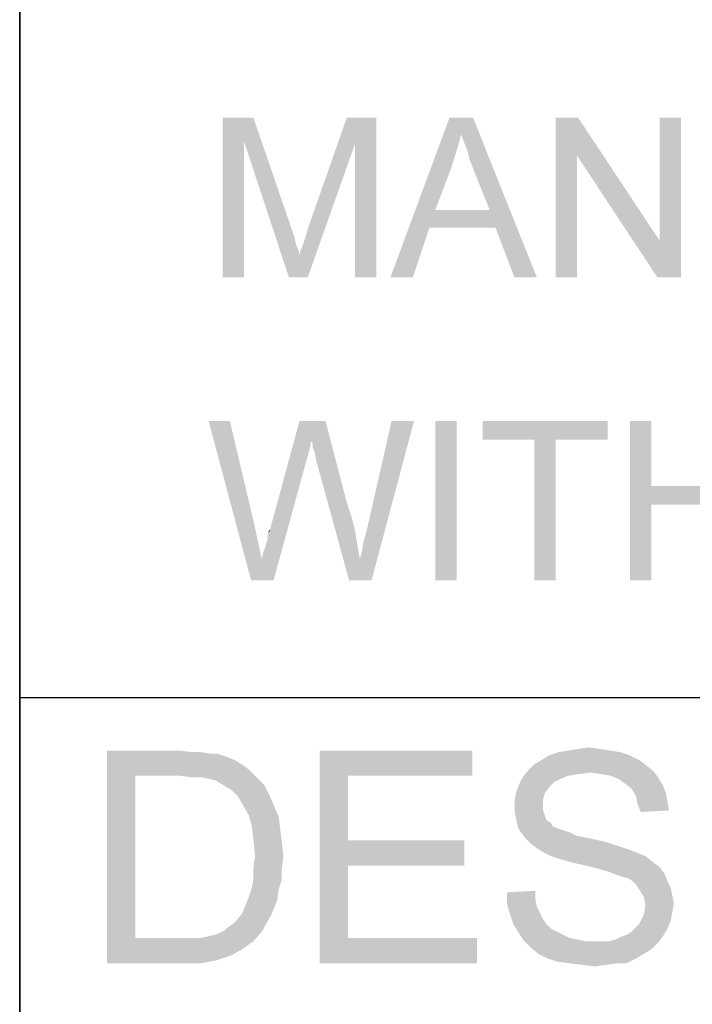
# Model space of a CAD drawing. Extents: x 0 to 1189, y 0 to 841.
# Tile 37 of 125: x 909 to 922, y 34 to 53. Entities that reach past the tile are written whole.
import ezdxf

# ---------------------------------------------------------------- set-up
doc = ezdxf.new("R2010")
doc.units = 0
doc.header["$LTSCALE"] = 65.395
doc.header["$MEASUREMENT"] = 0
doc.layers.get('0').update_dxf_attribs({"linetype": 'CONTINUOUS'})

msp = doc.modelspace()

# ---------------------------------------------------------------- linework, layer by layer
at = {"linetype": 'Continuous'}
for p, q in [((909, 15), (909, 90)), ((909, 70), (909, 40)), ((909, 40), (1160, 40)), ((909, 40), (909, 23)), ((909, 40), (1037, 40)), ((909, 40), (1174, 40))]:
    msp.add_line(p, q, dxfattribs=at)
for points in [[(912.82222, 50.9), (913.4, 50.9), (913.22222, 50.45556)], [(913.22222, 50.45556), (912.82222, 47.9), (912.82222, 50.9)], [(913.22222, 50.45556), (913.4, 50.9), (914.13333, 48.76667)], [(915.31111, 50.41111), (914.42222, 48.81111), (915.15556, 50.9)], [(915.15556, 50.9), (915.71111, 50.9), (915.31111, 50.41111)], [(915.31111, 47.9), (915.31111, 50.41111), (915.71111, 50.9)], [(915.31111, 47.9), (915.71111, 50.9), (915.71111, 47.9)], [(917.31111, 50.58889), (915.97778, 47.9), (917.08889, 50.9)], [(917.08889, 50.9), (917.53333, 50.9), (917.31111, 50.58889)], [(917.35556, 50.45556), (917.31111, 50.58889), (917.53333, 50.9)], [(917.42222, 50.3), (917.35556, 50.45556), (917.53333, 50.9)], [(917.46667, 50.12222), (917.42222, 50.3), (917.53333, 50.9)], [(917.53333, 49.94444), (917.46667, 50.12222), (917.53333, 50.9)], [(917.84444, 49.16667), (917.53333, 49.94444), (917.53333, 50.9)], [(917.95556, 48.83333), (917.84444, 49.16667), (917.53333, 50.9)], [(918.31111, 47.9), (917.95556, 48.83333), (917.53333, 50.9)], [(918.31111, 47.9), (917.53333, 50.9), (918.73333, 47.9)], [(919.51111, 50.9), (919.48889, 50.18889), (919.08889, 47.9)], [(919.51111, 50.9), (919.08889, 47.9), (919.08889, 50.9)], [(919.48889, 50.18889), (919.51111, 50.9), (921.04444, 48.58889)], [(921, 47.9), (921.04444, 48.58889), (921.44444, 50.9)], [(921, 47.9), (921.44444, 50.9), (921.44444, 47.9)], [(921.44444, 50.9), (921.04444, 48.58889), (921.04444, 50.9)], [(917.31111, 50.58889), (917.22222, 50.27778), (915.97778, 47.9)], [(912.82222, 47.9), (913.22222, 50.45556), (913.22222, 47.9)], [(914.13333, 48.76667), (914.06667, 47.9), (913.22222, 50.45556)], [(914.06667, 47.9), (914.26667, 48.32222), (915.31111, 50.41111)], [(914.06667, 47.9), (915.31111, 50.41111), (914.42222, 47.9)], [(914.26667, 48.32222), (914.28889, 48.41111), (915.31111, 50.41111)], [(914.28889, 48.41111), (914.33333, 48.52222), (915.31111, 50.41111)], [(914.33333, 48.52222), (914.37778, 48.65556), (915.31111, 50.41111)], [(914.37778, 48.65556), (914.42222, 48.81111), (915.31111, 50.41111)], [(917.22222, 50.27778), (917.13333, 49.98889), (915.97778, 47.9)], [(919.08889, 47.9), (919.48889, 50.18889), (919.48889, 47.9)], [(921.04444, 48.58889), (921, 47.9), (919.48889, 50.18889)], [(917.13333, 49.98889), (916.82222, 49.16667), (915.97778, 47.9)], [(916.82222, 49.16667), (916.71111, 48.83333), (915.97778, 47.9)], [(916.82222, 49.16667), (917.84444, 49.16667), (916.71111, 48.83333)], [(917.95556, 48.83333), (916.71111, 48.83333), (917.84444, 49.16667)], [(914.13333, 48.76667), (914.17778, 48.63333), (914.06667, 47.9)], [(915.97778, 47.9), (916.71111, 48.83333), (916.4, 47.9)], [(914.17778, 48.63333), (914.2, 48.52222), (914.06667, 47.9)], [(914.2, 48.52222), (914.24444, 48.41111), (914.06667, 47.9)], [(914.24444, 48.41111), (914.26667, 48.32222), (914.06667, 47.9)], [(912.95556, 45.2), (913.35556, 42.2), (912.55556, 45.2)], [(912.95556, 45.2), (913.42222, 43.22222), (913.35556, 42.2)], [(914.48889, 44.82222), (913.71111, 43.15556), (914.26667, 45.2)], [(914.26667, 45.2), (914.75556, 45.2), (914.48889, 44.82222)], [(914.51111, 44.77778), (914.48889, 44.82222), (914.75556, 45.2)], [(914.51111, 44.71111), (914.51111, 44.77778), (914.75556, 45.2)], [(914.55556, 44.6), (914.51111, 44.71111), (914.75556, 45.2)], [(914.57778, 44.46667), (914.55556, 44.6), (914.75556, 45.2)], [(914.57778, 44.46667), (914.75556, 45.2), (915.15556, 43.66667)], [(915.4, 42.6), (915.44444, 42.75556), (916.42222, 45.2)], [(915.4, 42.6), (916.42222, 45.2), (915.62222, 42.2)], [(915.44444, 42.75556), (915.46667, 42.91111), (916.42222, 45.2)], [(915.46667, 42.91111), (915.51111, 43.06667), (916.42222, 45.2)], [(915.51111, 43.06667), (915.55556, 43.24444), (916.42222, 45.2)], [(916.42222, 45.2), (915.55556, 43.24444), (916, 45.2)], [(917.22222, 45.2), (916.82222, 42.2), (916.82222, 45.2)], [(916.82222, 42.2), (917.22222, 45.2), (917.22222, 42.2)], [(920.06667, 45.2), (917.71111, 44.84444), (917.71111, 45.2)], [(918.68889, 44.84444), (917.71111, 44.84444), (920.06667, 45.2)], [(919.08889, 44.84444), (918.68889, 44.84444), (920.06667, 45.2)], [(919.08889, 44.84444), (920.06667, 45.2), (920.06667, 44.84444)], [(920.88889, 45.2), (920.88889, 43.97778), (920.48889, 42.2)], [(920.88889, 45.2), (920.48889, 42.2), (920.48889, 45.2)], [(914.48889, 44.82222), (914.44444, 44.62222), (913.71111, 43.15556)], [(919.08889, 44.84444), (918.68889, 42.2), (918.68889, 44.84444)], [(918.68889, 42.2), (919.08889, 44.84444), (919.08889, 42.2)], [(913.55556, 42.6), (913.57778, 42.71111), (914.4, 44.46667)], [(913.55556, 42.6), (914.4, 44.46667), (913.77778, 42.2)], [(913.57778, 42.71111), (913.62222, 42.82222), (914.4, 44.46667)], [(913.62222, 42.82222), (913.64444, 42.91111), (914.4, 44.46667)], [(913.64444, 42.91111), (913.66667, 42.97778), (914.4, 44.46667)], [(913.66667, 43.04444), (913.68889, 43.08889), (914.4, 44.46667)], [(913.66667, 42.97778), (913.66667, 43.04444), (914.4, 44.46667)], [(913.68889, 43.08889), (913.71111, 43.15556), (914.4, 44.46667)], [(914.44444, 44.62222), (914.4, 44.46667), (913.71111, 43.15556)], [(915.15556, 43.66667), (915.2, 42.2), (914.57778, 44.46667)], [(920.88889, 43.97778), (920.88889, 43.62222), (920.48889, 42.2)], [(920.88889, 43.97778), (922.44444, 43.97778), (920.88889, 43.62222)], [(922.44444, 43.62222), (920.88889, 43.62222), (922.44444, 43.97778)], [(915.15556, 43.66667), (915.24444, 43.4), (915.2, 42.2)], [(920.48889, 42.2), (920.88889, 43.62222), (920.88889, 42.2)], [(915.24444, 43.4), (915.31111, 43.13333), (915.2, 42.2)], [(913.42222, 43.22222), (913.55556, 42.6), (913.35556, 42.2)], [(913.68889, 43.08889), (913.68889, 43.13333), (913.71111, 43.15556)], [(915.31111, 43.13333), (915.35556, 42.86667), (915.2, 42.2)], [(915.35556, 42.86667), (915.4, 42.6), (915.2, 42.2)], [(913.77778, 42.2), (913.35556, 42.2), (913.55556, 42.6)], [(915.62222, 42.2), (915.2, 42.2), (915.4, 42.6)], [(910.64444, 39), (912.00741, 39), (911.17778, 38.52592)], [(911.17778, 38.52592), (910.64444, 35), (910.64444, 39)], [(912.00741, 39), (912.24444, 38.97037), (911.17778, 38.52592)], [(912.42222, 38.97037), (912.6, 38.94074), (911.17778, 38.52592)], [(912.24444, 38.97037), (912.42222, 38.97037), (911.17778, 38.52592)], [(912.71852, 38.94074), (912.8963, 38.88148), (911.17778, 38.52592)], [(912.6, 38.94074), (912.71852, 38.94074), (911.17778, 38.52592)], [(914.64444, 39), (917.51852, 39), (915.17778, 38.52592)], [(915.17778, 38.52592), (914.64444, 35), (914.64444, 39)], [(915.17778, 38.52592), (917.51852, 39), (917.51852, 38.52592)], [(920.48148, 38.91111), (918.82222, 38.82222), (918.97037, 38.91111)], [(918.82222, 38.82222), (920.48148, 38.91111), (920.65926, 38.82222)], [(920.3037, 38.97037), (918.97037, 38.91111), (919.14815, 38.97037)], [(918.97037, 38.91111), (920.3037, 38.97037), (920.48148, 38.91111)], [(920.12593, 39), (919.14815, 38.97037), (919.32593, 39)], [(919.14815, 38.97037), (920.12593, 39), (920.3037, 38.97037)], [(919.91852, 39.02963), (919.32593, 39), (919.5037, 39.02963)], [(919.32593, 39), (919.91852, 39.02963), (920.12593, 39)], [(919.5037, 39.02963), (919.71111, 39.05926), (919.91852, 39.02963)], [(912.8963, 38.88148), (913.04444, 38.82222), (911.17778, 38.52592)], [(913.04444, 38.82222), (913.19259, 38.73333), (911.17778, 38.52592)], [(913.19259, 38.73333), (913.31111, 38.64444), (911.17778, 38.52592)], [(920.77778, 38.73333), (918.58519, 38.64444), (918.67407, 38.73333)], [(918.58519, 38.64444), (920.77778, 38.73333), (920.92593, 38.61481)], [(920.65926, 38.82222), (918.67407, 38.73333), (918.82222, 38.82222)], [(918.67407, 38.73333), (920.65926, 38.82222), (920.77778, 38.73333)], [(911.17778, 38.52592), (911.17778, 35.47408), (910.64444, 35)], [(912.00741, 38.52592), (911.17778, 38.52592), (913.31111, 38.64444)], [(912.24444, 38.4963), (912.00741, 38.52592), (913.31111, 38.64444)], [(912.42222, 38.4963), (912.24444, 38.4963), (913.31111, 38.64444)], [(912.42222, 38.4963), (913.31111, 38.64444), (913.45926, 38.4963)], [(915.17778, 38.52592), (915.17778, 37.31111), (914.64444, 35)], [(919.74074, 38.58519), (918.46667, 38.4963), (918.58519, 38.64444)], [(919.74074, 38.58519), (919.5037, 38.55555), (918.46667, 38.4963)], [(919.5037, 38.55555), (919.32593, 38.52593), (918.46667, 38.4963)], [(918.46667, 38.4963), (919.32593, 38.52593), (919.17778, 38.46667)], [(918.58519, 38.64444), (920.92593, 38.61481), (919.74074, 38.58519)], [(919.94815, 38.55555), (919.74074, 38.58519), (920.92593, 38.61481)], [(920.12593, 38.52593), (919.94815, 38.55555), (920.92593, 38.61481)], [(920.12593, 38.52593), (920.92593, 38.61481), (921.01481, 38.4963)], [(921.01481, 38.4963), (920.27407, 38.46667), (920.12593, 38.52593)], [(913.45926, 38.4963), (912.57037, 38.46667), (912.42222, 38.4963)], [(912.68889, 38.43704), (912.57037, 38.46667), (913.45926, 38.4963)], [(912.83704, 38.34815), (912.68889, 38.43704), (913.45926, 38.4963)], [(912.83704, 38.34815), (913.45926, 38.4963), (913.60741, 38.34815)], [(913.60741, 38.34815), (912.98519, 38.25926), (912.83704, 38.34815)], [(912.98519, 38.25926), (913.60741, 38.34815), (913.6963, 38.17037)], [(918.97037, 38.31852), (918.34815, 38.22963), (918.40741, 38.37778)], [(919.17778, 38.46667), (918.40741, 38.37778), (918.46667, 38.4963)], [(919.17778, 38.46667), (919.05926, 38.40741), (918.40741, 38.37778)], [(918.40741, 38.37778), (919.05926, 38.40741), (918.97037, 38.31852)], [(920.39259, 38.37778), (920.27407, 38.46667), (921.01481, 38.4963)], [(920.39259, 38.37778), (921.01481, 38.4963), (921.1037, 38.34815)], [(921.1037, 38.34815), (920.51111, 38.28889), (920.39259, 38.37778)], [(920.51111, 38.28889), (921.1037, 38.34815), (921.16296, 38.2)], [(913.6963, 38.17037), (913.1037, 38.14074), (912.98519, 38.25926)], [(913.19259, 37.99259), (913.1037, 38.14074), (913.6963, 38.17037)], [(913.19259, 37.99259), (913.6963, 38.17037), (913.78519, 37.96296)], [(918.88148, 38.2), (918.31852, 38.08148), (918.34815, 38.22963)], [(918.31852, 38.08148), (918.88148, 38.2), (918.85185, 38.08148)], [(918.34815, 38.22963), (918.97037, 38.31852), (918.88148, 38.2)], [(921.16296, 38.2), (920.6, 38.14074), (920.51111, 38.28889)], [(920.6, 38.14074), (921.16296, 38.2), (921.19259, 38.02222)], [(913.78519, 37.96296), (913.31111, 37.78519), (913.19259, 37.99259)], [(913.31111, 37.78519), (913.78519, 37.96296), (913.87407, 37.75556)], [(918.85185, 38.08148), (918.85185, 37.96296), (918.31852, 37.93333)], [(918.85185, 38.08148), (918.31852, 37.93333), (918.31852, 38.08148)], [(918.31852, 37.93333), (918.85185, 37.96296), (918.85185, 37.87407)], [(921.19259, 38.02222), (920.62963, 37.99259), (920.6, 38.14074)], [(920.62963, 37.99259), (921.19259, 38.02222), (921.22222, 37.87407)], [(921.22222, 37.87407), (920.68889, 37.84444), (920.62963, 37.99259)], [(913.87407, 37.75556), (913.37037, 37.57778), (913.31111, 37.78519)], [(918.85185, 37.87407), (918.31852, 37.81481), (918.31852, 37.93333)], [(918.31852, 37.81481), (918.85185, 37.87407), (918.88148, 37.78519)], [(918.88148, 37.78519), (918.34815, 37.6963), (918.31852, 37.81481)], [(918.34815, 37.6963), (918.88148, 37.78519), (918.91111, 37.6963)], [(913.37037, 37.57778), (913.87407, 37.75556), (913.9037, 37.51852)], [(918.91111, 37.6963), (918.37778, 37.54815), (918.34815, 37.6963)], [(918.91111, 37.6963), (919, 37.63704), (918.37778, 37.54815)], [(919, 37.63704), (919.02963, 37.57778), (918.37778, 37.54815)], [(913.9037, 37.51852), (913.4, 37.31111), (913.37037, 37.57778)], [(913.4, 37.31111), (913.9037, 37.51852), (913.93333, 37.28148)], [(918.37778, 37.54815), (919.02963, 37.57778), (919.08889, 37.54815)], [(919.08889, 37.54815), (918.43704, 37.45926), (918.37778, 37.54815)], [(919.08889, 37.54815), (919.17778, 37.51852), (918.43704, 37.45926)], [(919.17778, 37.51852), (919.26667, 37.48889), (918.43704, 37.45926)], [(918.43704, 37.45926), (919.26667, 37.48889), (919.35556, 37.45926)], [(919.35556, 37.45926), (918.52593, 37.34074), (918.43704, 37.45926)], [(919.35556, 37.45926), (919.47407, 37.4), (918.52593, 37.34074)], [(913.93333, 37.28148), (913.42963, 37.01482), (913.4, 37.31111)], [(913.42963, 37.01482), (913.93333, 37.28148), (913.96296, 37.01482)], [(915.17778, 37.31111), (915.17778, 36.83704), (914.64444, 35)], [(915.17778, 36.83704), (917.37037, 37.31111), (917.37037, 36.83704)], [(915.17778, 37.31111), (917.37037, 37.31111), (915.17778, 36.83704)], [(919.47407, 37.4), (919.62222, 37.37037), (918.52593, 37.34074)], [(918.52593, 37.34074), (919.62222, 37.37037), (919.77037, 37.34074)], [(919.77037, 37.34074), (918.61481, 37.25185), (918.52593, 37.34074)], [(919.77037, 37.34074), (920.03704, 37.28148), (918.61481, 37.25185)], [(918.61481, 37.25185), (920.03704, 37.28148), (920.3037, 37.19259)], [(920.3037, 37.19259), (918.73333, 37.16296), (918.61481, 37.25185)], [(918.73333, 37.16296), (920.3037, 37.19259), (920.48148, 37.13333)], [(920.48148, 37.13333), (918.88148, 37.07407), (918.73333, 37.16296)], [(918.88148, 37.07407), (920.48148, 37.13333), (920.62963, 37.07407)], [(920.62963, 37.07407), (919, 37.01482), (918.88148, 37.07407)], [(919, 37.01482), (920.62963, 37.07407), (920.77778, 37.01482)], [(913.96296, 37.01482), (913.4, 36.80741), (913.42963, 37.01482)], [(913.4, 36.80741), (913.96296, 37.01482), (913.93333, 36.77778)], [(920.77778, 37.01482), (919.17778, 36.95556), (919, 37.01482)], [(919.38519, 36.8963), (919.17778, 36.95556), (920.77778, 37.01482)], [(919.38519, 36.8963), (920.77778, 37.01482), (920.92593, 36.8963)], [(920.92593, 36.8963), (919.65185, 36.83704), (919.38519, 36.8963)], [(919.65185, 36.83704), (920.92593, 36.8963), (921.04444, 36.80741)], [(913.93333, 36.77778), (913.4, 36.6), (913.4, 36.80741)], [(913.4, 36.6), (913.93333, 36.77778), (913.93333, 36.57037)], [(915.17778, 36.83704), (915.17778, 35.47408), (914.64444, 35)], [(921.04444, 36.80741), (919.88889, 36.77778), (919.65185, 36.83704)], [(920.0963, 36.71852), (919.88889, 36.77778), (921.04444, 36.80741)], [(920.0963, 36.71852), (921.04444, 36.80741), (921.13333, 36.68889)], [(921.13333, 36.68889), (920.24444, 36.65926), (920.0963, 36.71852)], [(920.33333, 36.62963), (920.24444, 36.65926), (921.13333, 36.68889)], [(920.45185, 36.6), (920.33333, 36.62963), (921.13333, 36.68889)], [(920.54074, 36.54074), (920.45185, 36.6), (921.13333, 36.68889)], [(920.54074, 36.54074), (921.13333, 36.68889), (921.19259, 36.54074)], [(913.93333, 36.57037), (913.37037, 36.42222), (913.4, 36.6)], [(913.37037, 36.42222), (913.93333, 36.57037), (913.87407, 36.39259)], [(921.19259, 36.54074), (920.6, 36.48148), (920.54074, 36.54074)], [(920.6, 36.48148), (921.19259, 36.54074), (921.25185, 36.42222)], [(921.25185, 36.42222), (920.65926, 36.39259), (920.6, 36.48148)], [(913.87407, 36.39259), (913.31111, 36.24444), (913.37037, 36.42222)], [(913.31111, 36.24444), (913.87407, 36.39259), (913.84444, 36.18519)], [(918.17037, 36.33333), (918.7037, 36.36296), (918.7037, 36.21481)], [(918.7037, 36.21481), (918.17037, 36.12592), (918.17037, 36.33333)], [(920.65926, 36.39259), (921.25185, 36.42222), (921.28148, 36.27407)], [(921.28148, 36.27407), (920.74815, 36.24444), (920.65926, 36.39259)], [(913.84444, 36.18519), (913.25185, 36.0963), (913.31111, 36.24444)], [(913.25185, 36.0963), (913.84444, 36.18519), (913.78519, 36.03704)], [(918.17037, 36.12592), (918.7037, 36.21481), (918.73333, 36.06667)], [(918.73333, 36.06667), (918.22963, 35.91852), (918.17037, 36.12592)], [(920.74815, 36.24444), (921.28148, 36.27407), (921.31111, 36.12592)], [(921.31111, 36.12592), (920.77778, 36.0963), (920.74815, 36.24444)], [(920.77778, 36.0963), (921.31111, 36.12592), (921.28148, 35.94815)], [(913.72593, 35.88889), (913.1037, 35.82963), (913.19259, 35.94815)], [(913.78519, 36.03704), (913.19259, 35.94815), (913.25185, 36.0963)], [(913.19259, 35.94815), (913.78519, 36.03704), (913.72593, 35.88889)], [(918.73333, 36.06667), (918.79259, 35.94815), (918.22963, 35.91852)], [(918.22963, 35.91852), (918.79259, 35.94815), (918.85185, 35.82963)], [(921.28148, 35.94815), (920.74815, 35.91852), (920.77778, 36.0963)], [(920.74815, 35.91852), (921.28148, 35.94815), (921.25185, 35.8)], [(912.86667, 35.62222), (912.92593, 35.68148), (913.63704, 35.74074)], [(912.86667, 35.62222), (913.63704, 35.74074), (913.57778, 35.62222)], [(913.63704, 35.74074), (912.92593, 35.68148), (913.01481, 35.74074)], [(913.01481, 35.74074), (913.1037, 35.82963), (913.72593, 35.88889)], [(913.01481, 35.74074), (913.72593, 35.88889), (913.63704, 35.74074)], [(918.85185, 35.82963), (918.28889, 35.74074), (918.22963, 35.91852)], [(918.28889, 35.74074), (918.85185, 35.82963), (918.91111, 35.74074)], [(918.91111, 35.74074), (918.37778, 35.59259), (918.28889, 35.74074)], [(918.91111, 35.74074), (919, 35.65185), (918.37778, 35.59259)], [(920.6, 35.68148), (920.65926, 35.74074), (921.25185, 35.8)], [(920.6, 35.68148), (921.25185, 35.8), (921.19259, 35.65185)], [(921.25185, 35.8), (920.65926, 35.74074), (920.74815, 35.91852)], [(912.39259, 35.47408), (912.54074, 35.5037), (913.57778, 35.62222)], [(912.39259, 35.47408), (913.57778, 35.62222), (913.4, 35.41481)], [(912.54074, 35.5037), (912.65926, 35.53333), (913.57778, 35.62222)], [(912.65926, 35.53333), (912.74815, 35.56296), (913.57778, 35.62222)], [(913.57778, 35.62222), (912.74815, 35.56296), (912.86667, 35.62222)], [(918.37778, 35.59259), (919, 35.65185), (919.11852, 35.59259)], [(919.11852, 35.59259), (918.4963, 35.41481), (918.37778, 35.59259)], [(919.11852, 35.59259), (919.23704, 35.53333), (918.4963, 35.41481)], [(920.33333, 35.5037), (920.42222, 35.53333), (921.19259, 35.65185)], [(920.33333, 35.5037), (921.19259, 35.65185), (921.1037, 35.5037)], [(920.42222, 35.53333), (920.51111, 35.59259), (921.19259, 35.65185)], [(921.19259, 35.65185), (920.51111, 35.59259), (920.6, 35.68148)], [(912.39259, 35.47408), (913.4, 35.41481), (910.64444, 35)], [(912.21481, 35.47408), (912.39259, 35.47408), (910.64444, 35)], [(912.03704, 35.47408), (912.21481, 35.47408), (910.64444, 35)], [(911.17778, 35.47408), (912.03704, 35.47408), (910.64444, 35)], [(913.4, 35.41481), (913.19259, 35.26667), (910.64444, 35)], [(915.17778, 35.47408), (917.60741, 35.47408), (914.64444, 35)], [(914.64444, 35), (917.60741, 35.47408), (917.60741, 35)], [(919.23704, 35.53333), (919.35556, 35.47407), (918.4963, 35.41481)], [(919.35556, 35.47407), (919.5037, 35.44445), (918.4963, 35.41481)], [(918.4963, 35.41481), (919.5037, 35.44445), (919.65185, 35.41481)], [(919.65185, 35.41481), (918.61481, 35.2963), (918.4963, 35.41481)], [(920.0963, 35.41481), (921.01481, 35.38519), (918.61481, 35.2963)], [(919.94815, 35.41481), (920.0963, 35.41481), (918.61481, 35.2963)], [(919.82963, 35.41481), (919.94815, 35.41481), (918.61481, 35.2963)], [(919.65185, 35.41481), (919.82963, 35.41481), (918.61481, 35.2963)], [(918.61481, 35.2963), (921.01481, 35.38519), (920.8963, 35.26667)], [(920.0963, 35.41481), (920.21481, 35.44445), (921.1037, 35.5037)], [(920.0963, 35.41481), (921.1037, 35.5037), (921.01481, 35.38519)], [(921.1037, 35.5037), (920.21481, 35.44445), (920.33333, 35.5037)], [(913.19259, 35.26667), (912.98519, 35.14815), (910.64444, 35)], [(920.8963, 35.26667), (918.76296, 35.17778), (918.61481, 35.2963)], [(918.76296, 35.17778), (920.8963, 35.26667), (920.74815, 35.17778)], [(912.98519, 35.14815), (912.71852, 35.05926), (910.64444, 35)], [(912.06667, 35), (910.64444, 35), (912.71852, 35.05926)], [(912.06667, 35), (912.71852, 35.05926), (912.42222, 35)], [(920.74815, 35.17778), (918.94074, 35.08889), (918.76296, 35.17778)], [(918.94074, 35.08889), (920.74815, 35.17778), (920.6, 35.08889)], [(920.6, 35.08889), (919.11852, 35.02963), (918.94074, 35.08889)], [(919.35556, 35), (919.11852, 35.02963), (920.6, 35.08889)], [(920.24444, 35), (919.35556, 35), (920.6, 35.08889)], [(920.24444, 35), (919.59259, 34.97037), (919.35556, 35)], [(919.59259, 34.97037), (920.24444, 35), (920.03704, 34.97037)], [(920.24444, 35), (920.6, 35.08889), (920.42222, 35)], [(920.03704, 34.97037), (919.82963, 34.94074), (919.59259, 34.97037)]]:
    msp.add_solid(points, dxfattribs=at)

doc.saveas('drawing.dxf')
